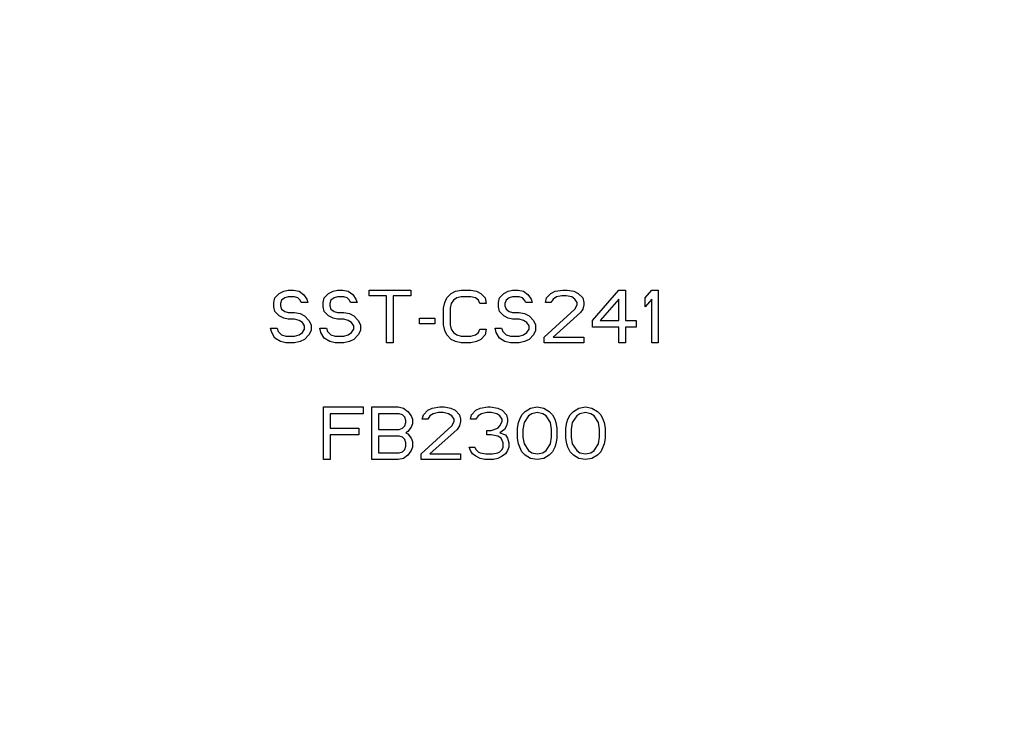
# Model space of a CAD drawing. Header units: millimetres. Extents: x 0 to 420, y 0 to 297.
# Tile 29 of 37: x 357 to 374, y 236 to 248. Entities that reach past the tile are written whole.
import ezdxf

# ---------------------------------------------------------------- set-up
doc = ezdxf.new("R2010")
doc.units = ezdxf.units.MM
doc.header["$LTSCALE"] = 23.1
doc.layers.get('0').update_dxf_attribs({"linetype": 'CONTINUOUS'})
doc.layers.add('AXES_REF', color=7, linetype='CONTINUOUS')

msp = doc.modelspace()

# ---------------------------------------------------------------- linework, layer by layer
at = {"color": 7, "linetype": 'Continuous'}
for p, q in [((361.434, 243.749), (361.509, 243.768)), ((361.509, 243.768), (361.603, 243.768)), ((361.603, 243.768), (361.696, 243.749)), ((362.278, 243.749), (362.353, 243.768)), ((362.353, 243.768), (362.446, 243.768)), ((362.446, 243.768), (362.54, 243.749)), ((362.896, 243.673), (362.896, 243.768)), ((362.896, 243.768), (363.609, 243.768)), ((363.609, 243.768), (363.609, 243.673)), ((364.378, 243.749), (364.471, 243.768)), ((364.471, 243.768), (364.64, 243.768)), ((364.64, 243.768), (364.734, 243.749)), ((365.278, 243.749), (365.353, 243.768)), ((365.353, 243.768), (365.446, 243.768)), ((365.446, 243.768), (365.54, 243.749)), ((366.084, 243.749), (366.215, 243.768)), ((366.215, 243.768), (366.29, 243.768)), ((366.29, 243.768), (366.403, 243.749)), ((366.721, 243.251), (367.171, 243.768)), ((367.171, 243.768), (367.284, 243.768)), ((367.284, 243.768), (367.284, 243.251)), ((367.621, 243.634), (367.734, 243.768)), ((367.734, 243.768), (367.846, 243.768)), ((367.846, 243.768), (367.846, 242.868)), ((361.265, 243.558), (361.284, 243.634)), ((361.284, 243.634), (361.359, 243.711)), ((361.359, 243.711), (361.434, 243.749)), ((361.453, 243.634), (361.396, 243.596)), ((361.509, 243.653), (361.453, 243.634)), ((361.621, 243.653), (361.509, 243.653)), ((361.678, 243.634), (361.621, 243.653)), ((361.715, 243.596), (361.678, 243.634)), ((361.696, 243.749), (361.771, 243.692)), ((361.771, 243.692), (361.828, 243.615)), ((361.828, 243.615), (361.846, 243.558)), ((362.109, 243.558), (362.128, 243.634)), ((362.128, 243.634), (362.203, 243.711)), ((362.203, 243.711), (362.278, 243.749)), ((362.296, 243.634), (362.24, 243.596)), ((362.353, 243.653), (362.296, 243.634)), ((362.465, 243.653), (362.353, 243.653)), ((362.521, 243.634), (362.465, 243.653)), ((362.559, 243.596), (362.521, 243.634)), ((362.54, 243.749), (362.615, 243.692)), ((362.615, 243.692), (362.671, 243.615)), ((362.671, 243.615), (362.69, 243.558)), ((363.196, 243.673), (362.896, 243.673)), ((363.196, 242.868), (363.196, 243.673)), ((363.309, 243.673), (363.309, 242.868)), ((363.609, 243.673), (363.309, 243.673)), ((364.19, 243.558), (364.228, 243.634)), ((364.228, 243.634), (364.303, 243.711)), ((364.303, 243.711), (364.378, 243.749)), ((364.396, 243.634), (364.34, 243.596)), ((364.471, 243.653), (364.396, 243.634)), ((364.64, 243.653), (364.471, 243.653)), ((364.715, 243.634), (364.64, 243.653)), ((364.771, 243.596), (364.715, 243.634)), ((364.734, 243.749), (364.809, 243.711)), ((364.809, 243.711), (364.884, 243.634)), ((364.884, 243.634), (364.903, 243.539)), ((365.109, 243.558), (365.128, 243.634)), ((365.128, 243.634), (365.203, 243.711)), ((365.203, 243.711), (365.278, 243.749)), ((365.296, 243.634), (365.24, 243.596)), ((365.353, 243.653), (365.296, 243.634)), ((365.465, 243.653), (365.353, 243.653)), ((365.521, 243.634), (365.465, 243.653)), ((365.559, 243.596), (365.521, 243.634)), ((365.54, 243.749), (365.615, 243.692)), ((365.615, 243.692), (365.671, 243.615)), ((365.671, 243.615), (365.69, 243.558)), ((365.915, 243.558), (365.934, 243.634)), ((365.934, 243.634), (366.009, 243.711)), ((366.009, 243.711), (366.084, 243.749)), ((366.046, 243.615), (366.009, 243.558)), ((366.103, 243.653), (366.046, 243.615)), ((366.196, 243.673), (366.103, 243.653)), ((366.271, 243.673), (366.196, 243.673)), ((366.365, 243.653), (366.271, 243.673)), ((366.421, 243.615), (366.365, 243.653)), ((366.403, 243.749), (366.478, 243.711)), ((366.459, 243.558), (366.421, 243.615)), ((366.478, 243.711), (366.553, 243.634)), ((366.553, 243.634), (366.571, 243.558)), ((367.171, 243.615), (366.853, 243.251)), ((367.171, 243.251), (367.171, 243.615)), ((367.621, 243.481), (367.621, 243.634)), ((367.734, 243.615), (367.621, 243.481)), ((367.734, 242.868), (367.734, 243.615)), ((361.265, 243.481), (361.265, 243.558)), ((361.284, 243.405), (361.265, 243.481)), ((361.396, 243.596), (361.378, 243.539)), ((361.378, 243.539), (361.378, 243.5)), ((361.378, 243.5), (361.396, 243.443)), ((361.396, 243.443), (361.453, 243.405)), ((361.734, 243.558), (361.715, 243.596)), ((361.846, 243.558), (361.734, 243.558)), ((362.109, 243.481), (362.109, 243.558)), ((362.128, 243.405), (362.109, 243.481)), ((362.24, 243.596), (362.221, 243.539)), ((362.221, 243.539), (362.221, 243.5)), ((362.221, 243.5), (362.24, 243.443)), ((362.24, 243.443), (362.296, 243.405)), ((362.578, 243.558), (362.559, 243.596)), ((362.69, 243.558), (362.578, 243.558)), ((364.171, 243.462), (364.19, 243.558)), ((364.171, 243.175), (364.171, 243.462)), ((364.303, 243.539), (364.284, 243.462)), ((364.284, 243.462), (364.284, 243.175)), ((364.34, 243.596), (364.303, 243.539)), ((364.79, 243.539), (364.771, 243.596)), ((364.903, 243.539), (364.79, 243.539)), ((365.109, 243.481), (365.109, 243.558)), ((365.128, 243.405), (365.109, 243.481)), ((365.24, 243.596), (365.221, 243.539)), ((365.221, 243.539), (365.221, 243.5)), ((365.221, 243.5), (365.24, 243.443)), ((365.24, 243.443), (365.296, 243.405)), ((365.578, 243.558), (365.559, 243.596)), ((365.69, 243.558), (365.578, 243.558)), ((365.896, 242.964), (366.421, 243.443)), ((366.009, 243.558), (365.915, 243.558)), ((366.421, 243.443), (366.459, 243.519)), ((366.459, 243.519), (366.459, 243.558)), ((366.553, 243.443), (366.515, 243.385)), ((366.571, 243.519), (366.553, 243.443)), ((366.571, 243.558), (366.571, 243.519)), ((361.359, 243.328), (361.284, 243.405)), ((361.434, 243.29), (361.359, 243.328)), ((361.509, 243.27), (361.434, 243.29)), ((361.453, 243.405), (361.509, 243.385)), ((361.509, 243.385), (361.621, 243.385)), ((361.621, 243.27), (361.509, 243.27)), ((361.621, 243.385), (361.715, 243.366)), ((361.696, 243.251), (361.621, 243.27)), ((361.715, 243.366), (361.79, 243.328)), ((361.79, 243.328), (361.865, 243.251)), ((362.203, 243.328), (362.128, 243.405)), ((362.278, 243.29), (362.203, 243.328)), ((362.353, 243.27), (362.278, 243.29)), ((362.296, 243.405), (362.353, 243.385)), ((362.353, 243.385), (362.465, 243.385)), ((362.465, 243.27), (362.353, 243.27)), ((362.465, 243.385), (362.559, 243.366)), ((362.54, 243.251), (362.465, 243.27)), ((362.559, 243.366), (362.634, 243.328)), ((362.634, 243.328), (362.709, 243.251)), ((363.759, 243.194), (363.759, 243.29)), ((363.759, 243.29), (364.021, 243.29)), ((364.021, 243.29), (364.021, 243.194)), ((365.203, 243.328), (365.128, 243.405)), ((365.278, 243.29), (365.203, 243.328)), ((365.353, 243.27), (365.278, 243.29)), ((365.296, 243.405), (365.353, 243.385)), ((365.353, 243.385), (365.465, 243.385)), ((365.465, 243.27), (365.353, 243.27)), ((365.465, 243.385), (365.559, 243.366)), ((365.54, 243.251), (365.465, 243.27)), ((365.559, 243.366), (365.634, 243.328)), ((365.634, 243.328), (365.709, 243.251)), ((366.515, 243.385), (366.046, 242.964)), ((361.228, 243.041), (361.209, 243.117)), ((361.209, 243.117), (361.321, 243.117)), ((361.321, 243.117), (361.34, 243.06)), ((361.753, 243.213), (361.696, 243.251)), ((361.79, 243.156), (361.753, 243.213)), ((361.753, 243.041), (361.79, 243.098)), ((361.79, 243.098), (361.79, 243.156)), ((361.865, 243.251), (361.903, 243.175)), ((361.903, 243.175), (361.903, 243.079)), ((362.071, 243.041), (362.053, 243.117)), ((362.053, 243.117), (362.165, 243.117)), ((362.165, 243.117), (362.184, 243.06)), ((362.596, 243.213), (362.54, 243.251)), ((362.634, 243.156), (362.596, 243.213)), ((362.596, 243.041), (362.634, 243.098)), ((362.634, 243.098), (362.634, 243.156)), ((362.709, 243.251), (362.746, 243.175)), ((362.746, 243.175), (362.746, 243.079)), ((364.021, 243.194), (363.759, 243.194)), ((364.19, 243.079), (364.171, 243.175)), ((364.284, 243.175), (364.303, 243.098)), ((364.303, 243.098), (364.34, 243.041)), ((364.771, 243.041), (364.79, 243.098)), ((364.79, 243.098), (364.903, 243.098)), ((364.903, 243.098), (364.884, 243.002)), ((365.071, 243.041), (365.053, 243.117)), ((365.053, 243.117), (365.165, 243.117)), ((365.165, 243.117), (365.184, 243.06)), ((365.596, 243.213), (365.54, 243.251)), ((365.634, 243.156), (365.596, 243.213)), ((365.596, 243.041), (365.634, 243.098)), ((365.634, 243.098), (365.634, 243.156)), ((365.709, 243.251), (365.746, 243.175)), ((365.746, 243.175), (365.746, 243.079)), ((366.721, 243.136), (366.721, 243.251)), ((367.171, 243.136), (366.721, 243.136)), ((366.853, 243.251), (367.171, 243.251)), ((367.171, 242.868), (367.171, 243.136)), ((367.284, 243.251), (367.471, 243.251)), ((367.284, 243.136), (367.284, 242.868)), ((367.471, 243.136), (367.284, 243.136)), ((367.471, 243.251), (367.471, 243.136)), ((361.284, 242.945), (361.228, 243.041)), ((361.378, 242.888), (361.284, 242.945)), ((361.34, 243.06), (361.396, 243.002)), ((361.396, 243.002), (361.471, 242.983)), ((361.471, 242.983), (361.621, 242.983)), ((361.621, 242.983), (361.696, 243.002)), ((361.696, 243.002), (361.753, 243.041)), ((361.79, 242.926), (361.715, 242.888)), ((361.865, 243.002), (361.79, 242.926)), ((361.903, 243.079), (361.865, 243.002)), ((362.128, 242.945), (362.071, 243.041)), ((362.221, 242.888), (362.128, 242.945)), ((362.184, 243.06), (362.24, 243.002)), ((362.24, 243.002), (362.315, 242.983)), ((362.315, 242.983), (362.465, 242.983)), ((362.465, 242.983), (362.54, 243.002)), ((362.54, 243.002), (362.596, 243.041)), ((362.634, 242.926), (362.559, 242.888)), ((362.709, 243.002), (362.634, 242.926)), ((362.746, 243.079), (362.709, 243.002)), ((364.228, 243.002), (364.19, 243.079)), ((364.303, 242.926), (364.228, 243.002)), ((364.378, 242.888), (364.303, 242.926)), ((364.34, 243.041), (364.396, 243.002)), ((364.396, 243.002), (364.471, 242.983)), ((364.471, 242.983), (364.64, 242.983)), ((364.64, 242.983), (364.715, 243.002)), ((364.715, 243.002), (364.771, 243.041)), ((364.809, 242.926), (364.734, 242.888)), ((364.884, 243.002), (364.809, 242.926)), ((365.128, 242.945), (365.071, 243.041)), ((365.221, 242.888), (365.128, 242.945)), ((365.184, 243.06), (365.24, 243.002)), ((365.24, 243.002), (365.315, 242.983)), ((365.315, 242.983), (365.465, 242.983)), ((365.465, 242.983), (365.54, 243.002)), ((365.54, 243.002), (365.596, 243.041)), ((365.634, 242.926), (365.559, 242.888)), ((365.709, 243.002), (365.634, 242.926)), ((365.746, 243.079), (365.709, 243.002)), ((365.896, 242.868), (365.896, 242.964)), ((366.046, 242.964), (366.571, 242.964)), ((366.571, 242.964), (366.571, 242.868)), ((361.471, 242.868), (361.378, 242.888)), ((361.621, 242.868), (361.471, 242.868)), ((361.715, 242.888), (361.621, 242.868)), ((362.315, 242.868), (362.221, 242.888)), ((362.465, 242.868), (362.315, 242.868)), ((362.559, 242.888), (362.465, 242.868)), ((363.309, 242.868), (363.196, 242.868)), ((364.471, 242.868), (364.378, 242.888)), ((364.64, 242.868), (364.471, 242.868)), ((364.734, 242.888), (364.64, 242.868)), ((365.315, 242.868), (365.221, 242.888)), ((365.465, 242.868), (365.315, 242.868)), ((365.559, 242.888), (365.465, 242.868)), ((366.571, 242.868), (365.896, 242.868)), ((367.284, 242.868), (367.171, 242.868)), ((367.846, 242.868), (367.734, 242.868)), ((362.118, 240.868), (362.118, 241.768)), ((362.118, 241.768), (362.793, 241.768)), ((362.793, 241.768), (362.793, 241.653)), ((362.943, 240.868), (362.943, 241.768)), ((362.943, 241.768), (363.393, 241.768)), ((363.393, 241.768), (363.487, 241.749)), ((363.487, 241.749), (363.562, 241.692)), ((363.9, 241.711), (363.975, 241.749)), ((363.975, 241.749), (364.106, 241.768)), ((364.106, 241.768), (364.181, 241.768)), ((364.181, 241.768), (364.293, 241.749)), ((364.293, 241.749), (364.368, 241.711)), ((364.725, 241.711), (364.8, 241.749)), ((364.8, 241.749), (364.931, 241.768)), ((364.931, 241.768), (364.968, 241.768)), ((364.968, 241.768), (365.1, 241.749)), ((365.1, 241.749), (365.175, 241.711)), ((365.568, 241.692), (365.662, 241.749)), ((365.662, 241.749), (365.775, 241.768)), ((365.775, 241.768), (365.887, 241.749)), ((365.887, 241.749), (365.981, 241.692)), ((366.393, 241.692), (366.487, 241.749)), ((366.487, 241.749), (366.6, 241.768)), ((366.6, 241.768), (366.712, 241.749)), ((366.712, 241.749), (366.806, 241.692)), ((362.231, 241.653), (362.231, 241.405)), ((362.793, 241.653), (362.231, 241.653)), ((363.056, 241.653), (363.056, 241.385)), ((363.412, 241.653), (363.056, 241.653)), ((363.468, 241.634), (363.412, 241.653)), ((363.506, 241.596), (363.468, 241.634)), ((363.525, 241.539), (363.506, 241.596)), ((363.562, 241.692), (363.618, 241.615)), ((363.618, 241.615), (363.637, 241.558)), ((363.806, 241.558), (363.825, 241.634)), ((363.825, 241.634), (363.9, 241.711)), ((363.937, 241.615), (363.9, 241.558)), ((363.993, 241.653), (363.937, 241.615)), ((364.087, 241.673), (363.993, 241.653)), ((364.162, 241.673), (364.087, 241.673)), ((364.256, 241.653), (364.162, 241.673)), ((364.312, 241.615), (364.256, 241.653)), ((364.35, 241.558), (364.312, 241.615)), ((364.368, 241.711), (364.443, 241.634)), ((364.443, 241.634), (364.462, 241.558)), ((364.631, 241.558), (364.65, 241.634)), ((364.65, 241.634), (364.725, 241.711)), ((364.762, 241.615), (364.725, 241.558)), ((364.818, 241.653), (364.762, 241.615)), ((364.912, 241.673), (364.818, 241.653)), ((364.987, 241.673), (364.912, 241.673)), ((365.081, 241.653), (364.987, 241.673)), ((365.137, 241.615), (365.081, 241.653)), ((365.175, 241.558), (365.137, 241.615)), ((365.175, 241.711), (365.25, 241.634)), ((365.25, 241.634), (365.268, 241.558)), ((365.475, 241.558), (365.512, 241.634)), ((365.512, 241.634), (365.568, 241.692)), ((365.625, 241.615), (365.55, 241.5)), ((365.681, 241.653), (365.625, 241.615)), ((365.775, 241.673), (365.681, 241.653)), ((365.868, 241.653), (365.775, 241.673)), ((365.925, 241.615), (365.868, 241.653)), ((366, 241.5), (365.925, 241.615)), ((365.981, 241.692), (366.037, 241.634)), ((366.037, 241.634), (366.075, 241.558)), ((366.3, 241.558), (366.337, 241.634)), ((366.337, 241.634), (366.393, 241.692)), ((366.45, 241.615), (366.375, 241.5)), ((366.506, 241.653), (366.45, 241.615)), ((366.6, 241.673), (366.506, 241.653)), ((366.693, 241.653), (366.6, 241.673)), ((366.75, 241.615), (366.693, 241.653)), ((366.825, 241.5), (366.75, 241.615)), ((366.806, 241.692), (366.862, 241.634)), ((366.862, 241.634), (366.9, 241.558)), ((363.468, 241.405), (363.506, 241.443)), ((363.506, 241.443), (363.525, 241.5)), ((363.525, 241.5), (363.525, 241.539)), ((363.618, 241.424), (363.562, 241.347)), ((363.637, 241.481), (363.618, 241.424)), ((363.637, 241.558), (363.637, 241.481)), ((363.787, 240.964), (364.312, 241.443)), ((363.9, 241.558), (363.806, 241.558)), ((364.312, 241.443), (364.35, 241.519)), ((364.35, 241.519), (364.35, 241.558)), ((364.443, 241.443), (364.406, 241.385)), ((364.462, 241.519), (364.443, 241.443)), ((364.462, 241.558), (364.462, 241.519)), ((364.725, 241.558), (364.631, 241.558)), ((365.1, 241.405), (365.137, 241.443)), ((365.137, 241.443), (365.175, 241.519)), ((365.175, 241.519), (365.175, 241.558)), ((365.25, 241.443), (365.212, 241.385)), ((365.268, 241.519), (365.25, 241.443)), ((365.268, 241.558), (365.268, 241.519)), ((365.437, 241.405), (365.456, 241.5)), ((365.456, 241.5), (365.475, 241.558)), ((365.55, 241.5), (365.531, 241.385)), ((366.018, 241.385), (366, 241.5)), ((366.075, 241.558), (366.093, 241.5)), ((366.093, 241.5), (366.112, 241.405)), ((366.262, 241.405), (366.281, 241.5)), ((366.281, 241.5), (366.3, 241.558)), ((366.375, 241.5), (366.356, 241.385)), ((366.843, 241.385), (366.825, 241.5)), ((366.9, 241.558), (366.918, 241.5)), ((366.918, 241.5), (366.937, 241.405)), ((362.231, 241.405), (362.718, 241.405)), ((362.231, 241.29), (362.231, 240.868)), ((362.718, 241.29), (362.231, 241.29)), ((362.718, 241.405), (362.718, 241.29)), ((363.056, 241.385), (363.412, 241.385)), ((363.056, 241.27), (363.056, 240.983)), ((363.412, 241.27), (363.056, 241.27)), ((363.412, 241.385), (363.468, 241.405)), ((363.468, 241.251), (363.412, 241.27)), ((363.506, 241.213), (363.468, 241.251)), ((363.562, 241.347), (363.525, 241.328)), ((363.525, 241.328), (363.562, 241.309)), ((363.562, 241.309), (363.618, 241.232)), ((364.406, 241.385), (363.937, 240.964)), ((364.912, 241.29), (364.912, 241.366)), ((364.912, 241.366), (364.987, 241.366)), ((364.987, 241.29), (364.912, 241.29)), ((364.987, 241.366), (365.1, 241.405)), ((365.1, 241.27), (364.987, 241.29)), ((365.156, 241.232), (365.1, 241.27)), ((365.212, 241.385), (365.137, 241.328)), ((365.137, 241.328), (365.231, 241.29)), ((365.231, 241.29), (365.268, 241.232)), ((365.437, 241.232), (365.437, 241.405)), ((365.531, 241.385), (365.531, 241.251)), ((365.531, 241.251), (365.55, 241.136)), ((366, 241.136), (366.018, 241.251)), ((366.018, 241.251), (366.018, 241.385)), ((366.112, 241.405), (366.112, 241.232)), ((366.262, 241.232), (366.262, 241.405)), ((366.356, 241.385), (366.356, 241.251)), ((366.356, 241.251), (366.375, 241.136)), ((366.825, 241.136), (366.843, 241.251)), ((366.843, 241.251), (366.843, 241.385)), ((366.937, 241.405), (366.937, 241.232)), ((363.525, 241.156), (363.506, 241.213)), ((363.506, 241.041), (363.525, 241.098)), ((363.525, 241.098), (363.525, 241.156)), ((363.618, 241.232), (363.637, 241.175)), ((363.637, 241.079), (363.618, 241.022)), ((363.637, 241.175), (363.637, 241.079)), ((364.631, 241.022), (364.612, 241.079)), ((364.612, 241.079), (364.706, 241.079)), ((364.706, 241.079), (364.725, 241.041)), ((365.193, 241.156), (365.156, 241.232)), ((365.175, 241.041), (365.193, 241.079)), ((365.193, 241.079), (365.193, 241.156)), ((365.268, 241.232), (365.287, 241.156)), ((365.287, 241.079), (365.268, 241.022)), ((365.287, 241.156), (365.287, 241.079)), ((365.456, 241.136), (365.437, 241.232)), ((365.475, 241.079), (365.456, 241.136)), ((365.512, 241.002), (365.475, 241.079)), ((365.55, 241.136), (365.625, 241.022)), ((365.925, 241.022), (366, 241.136)), ((366.075, 241.079), (366.037, 241.002)), ((366.093, 241.136), (366.075, 241.079)), ((366.112, 241.232), (366.093, 241.136)), ((366.281, 241.136), (366.262, 241.232)), ((366.3, 241.079), (366.281, 241.136)), ((366.337, 241.002), (366.3, 241.079)), ((366.375, 241.136), (366.45, 241.022)), ((366.75, 241.022), (366.825, 241.136)), ((366.9, 241.079), (366.862, 241.002)), ((366.918, 241.136), (366.9, 241.079)), ((366.937, 241.232), (366.918, 241.136)), ((363.056, 240.983), (363.412, 240.983)), ((363.412, 240.983), (363.468, 241.002)), ((363.468, 241.002), (363.506, 241.041)), ((363.562, 240.945), (363.487, 240.888)), ((363.618, 241.022), (363.562, 240.945)), ((363.787, 240.868), (363.787, 240.964)), ((363.937, 240.964), (364.462, 240.964)), ((364.462, 240.964), (364.462, 240.868)), ((364.668, 240.964), (364.631, 241.022)), ((364.725, 240.926), (364.668, 240.964)), ((364.725, 241.041), (364.762, 241.002)), ((364.8, 240.888), (364.725, 240.926)), ((364.762, 241.002), (364.8, 240.983)), ((364.8, 240.983), (364.893, 240.964)), ((364.893, 240.964), (365.006, 240.964)), ((365.006, 240.964), (365.1, 240.983)), ((365.1, 240.983), (365.137, 241.002)), ((365.175, 240.926), (365.1, 240.888)), ((365.137, 241.002), (365.175, 241.041)), ((365.231, 240.964), (365.175, 240.926)), ((365.268, 241.022), (365.231, 240.964)), ((365.568, 240.945), (365.512, 241.002)), ((365.662, 240.888), (365.568, 240.945)), ((365.625, 241.022), (365.681, 240.983)), ((365.681, 240.983), (365.775, 240.964)), ((365.775, 240.964), (365.868, 240.983)), ((365.868, 240.983), (365.925, 241.022)), ((365.981, 240.945), (365.887, 240.888)), ((366.037, 241.002), (365.981, 240.945)), ((366.393, 240.945), (366.337, 241.002)), ((366.487, 240.888), (366.393, 240.945)), ((366.45, 241.022), (366.506, 240.983)), ((366.506, 240.983), (366.6, 240.964)), ((366.6, 240.964), (366.693, 240.983)), ((366.693, 240.983), (366.75, 241.022)), ((366.806, 240.945), (366.712, 240.888)), ((366.862, 241.002), (366.806, 240.945)), ((362.231, 240.868), (362.118, 240.868)), ((363.393, 240.868), (362.943, 240.868)), ((363.487, 240.888), (363.393, 240.868)), ((364.462, 240.868), (363.787, 240.868)), ((364.875, 240.868), (364.8, 240.888)), ((365.025, 240.868), (364.875, 240.868)), ((365.1, 240.888), (365.025, 240.868)), ((365.775, 240.868), (365.662, 240.888)), ((365.887, 240.888), (365.775, 240.868)), ((366.6, 240.868), (366.487, 240.888)), ((366.712, 240.888), (366.6, 240.868))]:
    msp.add_line(p, q, dxfattribs=at)
for start, end in [(104.9526, 165.0474), (14.9526, 75.0474)]:
    msp.add_arc((364.528, 231.318), 23.754, start, end, dxfattribs=at)
at = {"color": 9, "linetype": 'Continuous'}
for start, end in [(103.1224, 166.8776), (13.1224, 76.8776)]:
    msp.add_arc((364.528, 231.318), 23.565, start, end, dxfattribs=at)
at = {"layer": 'AXES_REF', "color": 9, "linetype": 'Continuous'}
msp.add_arc((364.528, 231.318), 21.351, 94.1936, 85.8064, dxfattribs=at)

doc.saveas('drawing.dxf')
